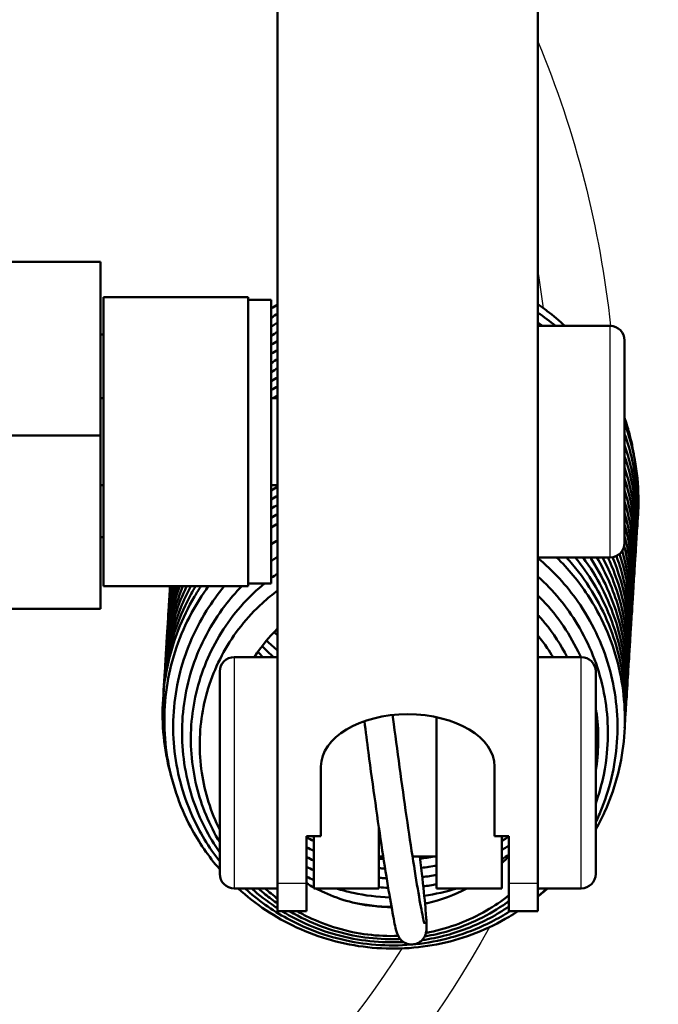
# Model space of a CAD drawing. Header units: millimetres. Extents: x 155 to 950, y -844 to 1327.
# Tile 53 of 56: x 303 to 325, y 1056 to 1090. Entities that reach past the tile are written whole.
import ezdxf

# ---------------------------------------------------------------- set-up
doc = ezdxf.new("R2010")
doc.units = ezdxf.units.MM
doc.header["$LTSCALE"] = 0.75
doc.layers.add('Visible', color=7, linetype='Continuous', lineweight=50)
doc.layers.add('Visible Narrow', color=7, linetype='Continuous', lineweight=25)

msp = doc.modelspace()

# ---------------------------------------------------------------- linework, layer by layer
at = {"layer": 'Visible', "extrusion": (-1.22465e-16, -1, 2.96658e-13)}
for p, q in [((312.185, 1060.273, 262.159), (312.185, 1093.681, 306.426)), ((321.185, 1093.681, 306.426), (321.185, 1060.273, 262.159)), ((298.063, 1081.751, 273.755), (306.063, 1081.751, 273.755)), ((311.163, 1080.539, 273.755), (306.163, 1080.539, 273.755)), ((311.963, 1080.439, 273.755), (311.163, 1080.439, 273.755)), ((323.685, 1079.539, 273.755), (321.185, 1079.539, 273.755)), ((306.063, 1079.239, 174.955), (306.163, 1079.239, 174.955)), ((306.163, 1077.039, 273.755), (306.063, 1077.039, 273.755)), ((312.185, 1077.039, 273.755), (311.963, 1077.039, 273.755)), ((298.063, 1075.758, 279.951), (306.063, 1075.758, 279.951)), ((306.163, 1074.039, 273.755), (306.063, 1074.039, 273.755)), ((312.185, 1074.039, 273.755), (311.963, 1074.039, 273.755)), ((306.063, 1072.239, 174.955), (306.163, 1072.239, 174.955)), ((323.685, 1071.539, 273.755), (321.185, 1071.539, 273.755)), ((311.963, 1070.639, 273.755), (311.163, 1070.639, 273.755)), ((311.163, 1070.539, 273.755), (306.163, 1070.539, 273.755)), ((306.063, 1069.765, 273.755), (298.063, 1069.765, 273.755)), ((312.185, 1068.093, 258.589), (310.685, 1068.093, 258.589)), ((321.185, 1068.093, 258.589), (322.685, 1068.093, 258.589)), ((313.685, 1061.899, 264.314), (313.685, 1064.309, 267.507)), ((319.685, 1064.309, 267.507), (319.685, 1061.899, 264.314)), ((313.185, 1061.899, 264.314), (313.685, 1061.899, 264.314)), ((313.185, 1060.273, 262.159), (313.185, 1061.899, 264.314)), ((319.685, 1061.899, 264.314), (320.185, 1061.899, 264.314)), ((320.185, 1061.899, 264.314), (320.185, 1060.273, 262.159)), ((315.838, 1061.193, 258.589), (315.685, 1061.193, 258.589)), ((317.685, 1061.193, 258.589), (316.85, 1061.193, 258.589)), ((312.185, 1060.093, 258.589), (310.685, 1060.093, 258.589)), ((315.685, 1060.093, 258.589), (313.435, 1060.093, 258.589)), ((319.935, 1060.093, 258.589), (317.685, 1060.093, 258.589)), ((321.185, 1060.093, 258.589), (322.685, 1060.093, 258.589)), ((313.185, 1059.304, 259.268), (312.185, 1059.304, 259.268)), ((321.185, 1059.304, 259.268), (320.185, 1059.304, 259.268))]:
    msp.add_line(p, q, dxfattribs=at)
at = {"layer": 'Visible', "extrusion": (-3.63302e-29, -2.96658e-13, -1)}
for centre, radius, start, end in [((-288.563, 1075.8, 748.545), 126, 100.34185, 239.69339), ((-323.685, 1079.039, -273.755), 0.5, 90, 180), ((-323.685, 1072.039, -273.755), 0.5, 180, 270), ((-310.685, 1067.593, -258.589), 0.5, 0, 90), ((-322.685, 1067.593, -258.589), 0.5, 90, 180), ((-310.685, 1060.593, -258.589), 0.5, 270, 0), ((-322.685, 1060.593, -258.589), 0.5, 180, 270)]:
    msp.add_arc(centre, radius, start, end, dxfattribs=at)
at = {"layer": 'Visible', "extrusion": (1, -1.22465e-16, 0)}
for centre, radius, start, end in [((1075.551, 273.755, 306.063), 6.2, 0, 88.0855), ((1075.539, 273.755, 306.163), 5, 0, 180), ((1075.539, 273.755, 311.163), 5, 0, 180), ((1075.539, 273.755, 311.963), 4.9, 0, 180), ((1075.539, 273.755, 324.185), 3.5, 0, 180), ((1075.965, 273.755, 306.063), 6.2, 91.9145, 180), ((1064.093, 258.589, 323.185), 3.5, 0, 180), ((1064.093, 258.589, 317.685), 4, 61.3198, 180), ((1064.093, 258.589, 315.685), 4, 118.0272, 180), ((1064.093, 258.589, 313.435), 4, 123.2603, 180), ((1064.093, 258.589, 319.935), 4, 123.2603, 180)]:
    msp.add_arc(centre, radius, start, end, dxfattribs=at)
at = {"layer": 'Visible', "extrusion": (-1, 1.22465e-16, 0)}
msp.add_arc((-1064.093, 258.589, -310.185), 3.5, 0, 180, dxfattribs=at)
at = {"layer": 'Visible', "extrusion": (-4.6285e-15, 0.798193, -0.602401)}
msp.add_arc((-316.685, 854.663, 688.378), 3, 0, 180, dxfattribs=at)
at = {"layer": 'Visible', "extrusion": (-1, -3.31842e-14, 1.6872e-14)}
for centre in [(-1064.104, 259.268, -312.185), (-1064.104, 259.268, -320.185)]:
    msp.add_arc(centre, 4.8, 0, 37.0421, dxfattribs=at)
at = {"layer": 'Visible', "extrusion": (1, 2.99718e-14, -1.54144e-14)}
for centre in [(1064.104, 259.268, 313.185), (1064.104, 259.268, 321.185)]:
    msp.add_arc(centre, 4.8, 142.9579, 180, dxfattribs=at)
at = {"layer": 'Visible'}
for points in [[(311.963, 1080.132, 190.661), (312.036, 1080.186, 190.665), (312.11, 1080.238, 190.668), (312.185, 1080.289, 190.671)], [(311.963, 1079.82, 193.014), (312.036, 1079.873, 193.018), (312.11, 1079.925, 193.021), (312.185, 1079.975, 193.024)], [(321.185, 1079.995, 192.644), (321.396, 1079.853, 192.615), (321.601, 1079.701, 192.585), (321.798, 1079.539, 192.553)], [(321.185, 1079.653, 194.993), (321.241, 1079.615, 194.986), (321.295, 1079.577, 194.978), (321.35, 1079.539, 194.97)], [(311.963, 1079.193, 197.721), (312.036, 1079.246, 197.724), (312.11, 1079.297, 197.727), (312.185, 1079.347, 197.73)], [(311.963, 1078.879, 200.074), (312.036, 1078.932, 200.077), (312.11, 1078.983, 200.08), (312.185, 1079.032, 200.083)], [(311.963, 1078.566, 202.426), (312.036, 1078.618, 202.43), (312.11, 1078.668, 202.433), (312.185, 1078.718, 202.435)], [(311.963, 1078.253, 204.78), (312.036, 1078.305, 204.783), (312.11, 1078.355, 204.786), (312.185, 1078.404, 204.789)], [(311.963, 1077.94, 207.133), (312.036, 1077.991, 207.136), (312.11, 1078.041, 207.139), (312.185, 1078.089, 207.142)], [(311.963, 1077.625, 209.486), (312.036, 1077.676, 209.489), (312.11, 1077.726, 209.492), (312.185, 1077.774, 209.495)], [(311.963, 1077.311, 211.839), (312.036, 1077.362, 211.842), (312.11, 1077.411, 211.845), (312.185, 1077.459, 211.847)], [(312.023, 1077.039, 214.194), (312.077, 1077.074, 214.196), (312.131, 1077.11, 214.198), (312.185, 1077.144, 214.2)], [(311.963, 1073.854, 237.721), (312.036, 1073.9, 237.724), (312.11, 1073.946, 237.727), (312.185, 1073.991, 237.729)], [(311.963, 1073.539, 240.074), (312.036, 1073.585, 240.077), (312.11, 1073.631, 240.079), (312.185, 1073.675, 240.082)], [(311.963, 1073.223, 242.427), (312.036, 1073.27, 242.43), (312.11, 1073.315, 242.432), (312.185, 1073.359, 242.434)], [(311.963, 1072.908, 244.78), (312.036, 1072.954, 244.782), (312.11, 1072.999, 244.785), (312.185, 1073.042, 244.787)], [(311.963, 1072.569, 247.049), (312.036, 1072.616, 247.053), (312.11, 1072.661, 247.057), (312.185, 1072.705, 247.061)], [(311.963, 1071.993, 248.49), (312.036, 1072.042, 248.495), (312.11, 1072.089, 248.499), (312.185, 1072.136, 248.502)], [(311.963, 1070.82, 251.372), (312.036, 1070.875, 251.377), (312.11, 1070.929, 251.381), (312.185, 1070.981, 251.385)], [(308.356, 1068.767, 227.812), (308.381, 1069.363, 227.861), (308.474, 1069.961, 227.911), (308.632, 1070.539, 227.96)], [(308.377, 1069.1, 225.46), (308.398, 1069.584, 225.5), (308.463, 1070.067, 225.54), (308.57, 1070.539, 225.58)], [(308.397, 1069.423, 223.108), (308.413, 1069.798, 223.139), (308.455, 1070.172, 223.17), (308.523, 1070.539, 223.2)], [(308.459, 1070.411, 216.052), (308.46, 1070.454, 216.055), (308.463, 1070.496, 216.059), (308.465, 1070.539, 216.062)], [(312.185, 1069.082, 252.777), (311.882, 1068.785, 252.747), (311.611, 1068.451, 252.712), (311.381, 1068.093, 252.674)], [(312.062, 1068.957, 187.923), (312.103, 1068.919, 187.92), (312.144, 1068.882, 187.917), (312.185, 1068.845, 187.913)], [(311.802, 1068.667, 189.727), (311.926, 1068.546, 189.72), (312.053, 1068.431, 189.713), (312.185, 1068.32, 189.707)], [(311.503, 1068.275, 194.448), (311.56, 1068.213, 194.444), (311.618, 1068.153, 194.44), (311.677, 1068.093, 194.436)], [(311.647, 1068.472, 192.088), (311.775, 1068.341, 192.079), (311.909, 1068.214, 192.071), (312.048, 1068.093, 192.064)], [(313.185, 1061.854, 229.66), (313.268, 1061.813, 229.66), (313.351, 1061.773, 229.66), (313.435, 1061.734, 229.66)], [(319.935, 1061.737, 232.494), (320.02, 1061.787, 232.507), (320.103, 1061.839, 232.521), (320.185, 1061.892, 232.535)], [(313.185, 1061.516, 232.012), (313.268, 1061.475, 232.012), (313.351, 1061.435, 232.012), (313.435, 1061.397, 232.012)], [(313.185, 1061.178, 234.364), (313.268, 1061.136, 234.364), (313.351, 1061.097, 234.364), (313.435, 1061.059, 234.364)], [(315.685, 1061.125, 229.718), (315.74, 1061.119, 229.721), (315.796, 1061.115, 229.724), (315.851, 1061.11, 229.727)], [(317.114, 1061.128, 229.809), (317.271, 1061.144, 229.821), (317.428, 1061.166, 229.835), (317.584, 1061.193, 229.849)], [(319.935, 1061.106, 237.205), (320.02, 1061.156, 237.219), (320.103, 1061.209, 237.233), (320.185, 1061.263, 237.247)], [(319.935, 1060.962, 252.373), (320.021, 1061.044, 252.392), (320.105, 1061.128, 252.411), (320.185, 1061.215, 252.43)], [(313.185, 1060.84, 236.717), (313.268, 1060.799, 236.716), (313.351, 1060.759, 236.716), (313.435, 1060.722, 236.716)], [(315.685, 1060.795, 232.071), (315.758, 1060.788, 232.075), (315.83, 1060.782, 232.079), (315.903, 1060.777, 232.082)], [(317.151, 1060.806, 232.166), (317.33, 1060.827, 232.18), (317.508, 1060.854, 232.196), (317.685, 1060.887, 232.213)], [(313.185, 1060.501, 239.068), (313.268, 1060.461, 239.068), (313.351, 1060.422, 239.068), (313.435, 1060.385, 239.069)], [(317.188, 1060.485, 234.523), (317.355, 1060.505, 234.537), (317.521, 1060.531, 234.551), (317.685, 1060.563, 234.567)], [(312.185, 1059.742, 251.904), (312.034, 1059.853, 251.91), (311.888, 1059.97, 251.917), (311.747, 1060.093, 251.925)], [(313.185, 1060.274, 251.887), (313.267, 1060.224, 251.885), (313.351, 1060.176, 251.882), (313.435, 1060.13, 251.88)], [(315.685, 1060.135, 236.778), (315.794, 1060.125, 236.783), (315.902, 1060.117, 236.789), (316.01, 1060.113, 236.795)], [(317.223, 1060.164, 236.879), (317.378, 1060.184, 236.892), (317.532, 1060.209, 236.906), (317.685, 1060.239, 236.921)], [(317.256, 1059.843, 239.236), (317.637, 1059.895, 239.269), (318.016, 1059.979, 239.306), (318.384, 1060.093, 239.348)], [(321.524, 1060.093, 244.445), (321.414, 1059.997, 244.425), (321.301, 1059.903, 244.405), (321.185, 1059.813, 244.385)], [(321.239, 1060.093, 247.812), (321.221, 1060.077, 247.809), (321.203, 1060.06, 247.806), (321.185, 1060.044, 247.803)], [(321.495, 1060.093, 246.301), (321.394, 1060, 246.283), (321.291, 1059.909, 246.266), (321.185, 1059.821, 246.25)], [(314.776, 1059.612, 241.446), (315.217, 1059.516, 241.461), (315.671, 1059.462, 241.481), (316.124, 1059.452, 241.508)]]:
    msp.add_open_spline(points, degree=3, dxfattribs=at)
for points, knots in [([(321.185, 1080.29, 190.37), (321.296, 1080.214, 190.357), (321.404, 1080.136, 190.343), (321.722, 1079.894, 190.302), (321.927, 1079.721, 190.273), (322.122, 1079.539, 190.243)], [0.4782906, 0.4782906, 0.4782906, 0.4782906, 0.5185315, 0.5185315, 0.5988108, 0.5988108, 0.5988108, 0.5988108]), ([(311.963, 1079.507, 195.368), (311.987, 1079.524, 195.369), (312.011, 1079.542, 195.37), (312.085, 1079.594, 195.373), (312.135, 1079.628, 195.375), (312.185, 1079.662, 195.377)], [109.66841839, 109.66841839, 109.66841839, 109.66841839, 109.67736243, 109.67736243, 109.69550975, 109.69550975, 109.69550975, 109.69550975]), ([(324.185, 1076.361, 189.728), (324.243, 1076.192, 189.701), (324.295, 1076.022, 189.673), (324.416, 1075.571, 189.601), (324.476, 1075.285, 189.555), (324.519, 1074.997, 189.509)], [0.9830457, 0.9830457, 0.9830457, 0.9830457, 1.0368838, 1.0368838, 1.1249302, 1.1249302, 1.1249302, 1.1249302]), ([(324.185, 1076.187, 191.933), (324.208, 1076.126, 191.923), (324.229, 1076.065, 191.912), (324.526, 1075.194, 191.757), (324.668, 1074.328, 191.603), (324.664, 1073.268, 191.413), (324.655, 1073.061, 191.375), (324.638, 1072.854, 191.338)], [116.149754, 116.149754, 116.149754, 116.149754, 116.169469, 116.169469, 116.4297147, 116.4297147, 116.492662, 116.492662, 116.492662, 116.492662]), ([(324.185, 1075.801, 194.276), (324.291, 1075.508, 194.223), (324.379, 1075.21, 194.17), (324.627, 1074.127, 193.978), (324.684, 1073.308, 193.831), (324.616, 1072.509, 193.687)], [111.1470827, 111.1470827, 111.1470827, 111.1470827, 111.2411837, 111.2411837, 111.4853515, 111.4853515, 111.4853515, 111.4853515]), ([(324.185, 1075.415, 196.617), (324.345, 1074.959, 196.536), (324.463, 1074.488, 196.453), (324.627, 1073.415, 196.261), (324.647, 1072.8, 196.151), (324.596, 1072.193, 196.042)], [106.145265, 106.145265, 106.145265, 106.145265, 106.2912571, 106.2912571, 106.4759548, 106.4759548, 106.4759548, 106.4759548]), ([(324.185, 1075.029, 198.959), (324.396, 1074.41, 198.849), (324.53, 1073.763, 198.734), (324.612, 1072.706, 198.545), (324.611, 1072.292, 198.471), (324.577, 1071.881, 198.397)], [101.1434381, 101.1434381, 101.1434381, 101.1434381, 101.3412813, 101.3412813, 101.4662955, 101.4662955, 101.4662955, 101.4662955]), ([(324.185, 1074.641, 201.3), (324.444, 1073.861, 201.162), (324.58, 1073.032, 201.015), (324.584, 1071.991, 200.828), (324.575, 1071.769, 200.788), (324.556, 1071.547, 200.748)], [96.1415971, 96.1415971, 96.1415971, 96.1415971, 96.3913388, 96.3913388, 96.4587846, 96.4587846, 96.4587846, 96.4587846]), ([(324.185, 1074.25, 203.642), (324.227, 1074.12, 203.619), (324.266, 1073.99, 203.595), (324.521, 1073.033, 203.426), (324.604, 1072.161, 203.27), (324.54, 1071.273, 203.11), (324.538, 1071.236, 203.103), (324.534, 1071.2, 203.096)], [91.1400074, 91.1400074, 91.1400074, 91.1400074, 91.1812324, 91.1812324, 91.4414276, 91.4414276, 91.452561, 91.452561, 91.452561, 91.452561]), ([(324.185, 1073.856, 205.982), (324.277, 1073.564, 205.93), (324.351, 1073.268, 205.878), (324.537, 1072.283, 205.702), (324.573, 1071.571, 205.575), (324.514, 1070.873, 205.449)], [86.1388461, 86.1388461, 86.1388461, 86.1388461, 86.2313414, 86.2313414, 86.4441524, 86.4441524, 86.4441524, 86.4441524]), ([(324.185, 1073.461, 208.322), (324.323, 1073.007, 208.241), (324.42, 1072.54, 208.159), (324.529, 1071.574, 207.986), (324.536, 1071.066, 207.895), (324.494, 1070.562, 207.804)], [81.1378703, 81.1378703, 81.1378703, 81.1378703, 81.2813775, 81.2813775, 81.43429, 81.43429, 81.43429, 81.43429]), ([(324.185, 1073.066, 210.662), (324.366, 1072.449, 210.553), (324.471, 1071.808, 210.439), (324.507, 1070.862, 210.269), (324.5, 1070.551, 210.213), (324.474, 1070.242, 210.158)], [76.1369457, 76.1369457, 76.1369457, 76.1369457, 76.33141, 76.33141, 76.4255364, 76.4255364, 76.4255364, 76.4255364]), ([(324.185, 1072.668, 213.002), (324.405, 1071.891, 212.864), (324.505, 1071.072, 212.718), (324.471, 1070.144, 212.551), (324.463, 1070.02, 212.529), (324.453, 1069.896, 212.507)], [71.1360844, 71.1360844, 71.1360844, 71.1360844, 71.3814913, 71.3814913, 71.4191687, 71.4191687, 71.4191687, 71.4191687]), ([(324.185, 1072.266, 215.341), (324.216, 1072.152, 215.321), (324.245, 1072.037, 215.301), (324.444, 1071.151, 215.143), (324.499, 1070.345, 214.999), (324.431, 1069.557, 214.857)], [66.1355573, 66.1355573, 66.1355573, 66.1355573, 66.1714062, 66.1714062, 66.4120213, 66.4120213, 66.4120213, 66.4120213]), ([(324.17, 1071.916, 217.689), (324.249, 1071.623, 217.637), (324.311, 1071.326, 217.585), (324.443, 1070.44, 217.427), (324.461, 1069.837, 217.319), (324.412, 1069.242, 217.211)], [61.12965, 61.12965, 61.12965, 61.12965, 61.2214759, 61.2214759, 61.4025352, 61.4025352, 61.4025352, 61.4025352]), ([(323.9, 1071.587, 224.862), (323.987, 1071.352, 224.821), (324.062, 1071.114, 224.778), (324.341, 1070.046, 224.589), (324.42, 1069.173, 224.433), (324.354, 1068.297, 224.275), (324.352, 1068.272, 224.27), (324.35, 1068.247, 224.266)], [46.0357696, 46.0357696, 46.0357696, 46.0357696, 46.1114582, 46.1114582, 46.3716495, 46.3716495, 46.3793201, 46.3793201, 46.3793201, 46.3793201]), ([(324.01, 1071.659, 222.464), (324.267, 1070.877, 222.326), (324.399, 1070.046, 222.178), (324.398, 1069.015, 221.993), (324.389, 1068.805, 221.955), (324.371, 1068.594, 221.917)], [51.0714844, 51.0714844, 51.0714844, 51.0714844, 51.3215614, 51.3215614, 51.3855949, 51.3855949, 51.3855949, 51.3855949]), ([(324.101, 1071.761, 220.072), (324.258, 1071.228, 219.977), (324.358, 1070.678, 219.88), (324.427, 1069.731, 219.71), (324.425, 1069.329, 219.638), (324.392, 1068.929, 219.566)], [56.1035789, 56.1035789, 56.1035789, 56.1035789, 56.2714999, 56.2714999, 56.3929442, 56.3929442, 56.3929442, 56.3929442]), ([(311.963, 1071.411, 249.931), (312.002, 1071.439, 249.934), (312.042, 1071.467, 249.936), (312.117, 1071.517, 249.94), (312.151, 1071.54, 249.942), (312.185, 1071.562, 249.944)], [12.46336723, 12.46336723, 12.46336723, 12.46336723, 12.47797968, 12.47797968, 12.49028349, 12.49028349, 12.49028349, 12.49028349]), ([(321.185, 1071.513, 248.192), (321.711, 1071.077, 248.118), (322.18, 1070.567, 248.034), (323.044, 1069.331, 247.832), (323.411, 1068.565, 247.709), (323.871, 1066.975, 247.454), (323.97, 1066.13, 247.318), (323.889, 1064.476, 247.05), (323.709, 1063.644, 246.914), (323.336, 1062.707, 246.757), (323.264, 1062.542, 246.729), (323.185, 1062.379, 246.702)], [18.157545, 18.157545, 18.157545, 18.157545, 18.362903, 18.362903, 18.613867, 18.613867, 18.865445, 18.865445, 19.117286, 19.117286, 19.171762, 19.171762, 19.171762, 19.171762]), ([(321.834, 1071.539, 246.565), (322.238, 1071.143, 246.489), (322.6, 1070.705, 246.407), (323.38, 1069.52, 246.189), (323.736, 1068.716, 246.046), (324.161, 1067.06, 245.752), (324.237, 1066.186, 245.596), (324.1, 1064.485, 245.289), (323.887, 1063.634, 245.135), (323.438, 1062.606, 244.944), (323.318, 1062.366, 244.899), (323.185, 1062.132, 244.854)], [0.611278, 0.611278, 0.611278, 0.611278, 0.78127, 0.78127, 1.04168, 1.04168, 1.301868, 1.301868, 1.561979, 1.561979, 1.64328, 1.64328, 1.64328, 1.64328]), ([(322.171, 1071.539, 244.15), (322.319, 1071.377, 244.12), (322.46, 1071.209, 244.088), (323.116, 1070.356, 243.929), (323.531, 1069.58, 243.789), (324.079, 1067.958, 243.501), (324.218, 1067.092, 243.347), (324.212, 1066.04, 243.158), (324.203, 1065.84, 243.122), (324.187, 1065.641, 243.086)], [5.6650737, 5.6650737, 5.6650737, 5.6650737, 5.7311046, 5.7311046, 5.9915366, 5.9915366, 6.2517804, 6.2517804, 6.3124091, 6.3124091, 6.3124091, 6.3124091]), ([(322.475, 1071.539, 241.736), (322.944, 1070.963, 241.629), (323.334, 1070.316, 241.511), (323.954, 1068.848, 241.248), (324.158, 1067.994, 241.097), (324.242, 1066.756, 240.876), (324.239, 1066.366, 240.805), (324.207, 1065.978, 240.735)], [10.7170045, 10.7170045, 10.7170045, 10.7170045, 10.941415, 10.941415, 11.2017158, 11.2017158, 11.319602, 11.319602, 11.319602, 11.319602]), ([(322.748, 1071.539, 239.323), (322.992, 1071.205, 239.261), (323.21, 1070.852, 239.197), (323.788, 1069.725, 238.993), (324.055, 1068.888, 238.846), (324.259, 1067.465, 238.592), (324.276, 1066.874, 238.486), (324.227, 1066.291, 238.381)], [15.7667089, 15.7667089, 15.7667089, 15.7667089, 15.8913417, 15.8913417, 16.1516929, 16.1516929, 16.3291153, 16.3291153, 16.3291153, 16.3291153]), ([(322.997, 1071.539, 236.911), (323.044, 1071.466, 236.897), (323.091, 1071.393, 236.884), (323.582, 1070.587, 236.736), (323.91, 1069.771, 236.592), (324.261, 1068.176, 236.308), (324.313, 1067.382, 236.166), (324.247, 1066.605, 236.026)], [20.8150135, 20.8150135, 20.8150135, 20.8150135, 20.8412373, 20.8412373, 21.1016303, 21.1016303, 21.3386816, 21.3386816, 21.3386816, 21.3386816]), ([(323.221, 1071.539, 234.498), (323.538, 1070.998, 234.4), (323.791, 1070.418, 234.296), (324.215, 1069.003, 234.045), (324.324, 1068.133, 233.89), (324.285, 1067.168, 233.716), (324.278, 1067.055, 233.696), (324.268, 1066.943, 233.676)], [25.862238, 25.862238, 25.862238, 25.862238, 26.0514981, 26.0514981, 26.3117151, 26.3117151, 26.3459842, 26.3459842, 26.3459842, 26.3459842]), ([(323.423, 1071.539, 232.087), (323.567, 1071.265, 232.037), (323.694, 1070.984, 231.986), (324.109, 1069.897, 231.793), (324.283, 1069.037, 231.641), (324.322, 1067.887, 231.434), (324.314, 1067.587, 231.381), (324.29, 1067.289, 231.327)], [30.9080283, 30.9080283, 30.9080283, 30.9080283, 31.0013572, 31.0013572, 31.2616318, 31.2616318, 31.3522791, 31.3522791, 31.3522791, 31.3522791]), ([(323.607, 1071.539, 229.675), (323.966, 1070.768, 229.536), (324.201, 1069.929, 229.389), (324.344, 1068.598, 229.151), (324.35, 1068.103, 229.062), (324.31, 1067.611, 228.974)], [35.9532082, 35.9532082, 35.9532082, 35.9532082, 36.2115967, 36.2115967, 36.3608871, 36.3608871, 36.3608871, 36.3608871]), ([(323.768, 1071.546, 227.266), (323.976, 1071.041, 227.176), (324.131, 1070.515, 227.082), (324.354, 1069.307, 226.867), (324.387, 1068.608, 226.742), (324.329, 1067.922, 226.618)], [40.9967772, 40.9967772, 40.9967772, 40.9967772, 41.1615631, 41.1615631, 41.370756, 41.370756, 41.370756, 41.370756]), ([(310.185, 1061.688, 250.53), (309.822, 1062.288, 250.58), (309.548, 1062.951, 250.639), (309.203, 1064.359, 250.768), (309.145, 1065.127, 250.84), (309.276, 1066.621, 250.982), (309.468, 1067.368, 251.054), (310.074, 1068.745, 251.185), (310.497, 1069.393, 251.246), (311.23, 1070.196, 251.319), (311.474, 1070.426, 251.339), (311.732, 1070.639, 251.357)], [6.9367442, 6.9367442, 6.9367442, 6.9367442, 7.1474982, 7.1474982, 7.3734646, 7.3734646, 7.5996405, 7.5996405, 7.8265745, 7.8265745, 7.9264797, 7.9264797, 7.9264797, 7.9264797]), ([(321.185, 1070.876, 249.61), (321.721, 1070.395, 249.528), (322.19, 1069.829, 249.435), (322.971, 1068.535, 249.223), (323.272, 1067.778, 249.101), (323.61, 1066.228, 248.85), (323.65, 1065.415, 248.719), (323.495, 1064.085, 248.501), (323.369, 1063.546, 248.412), (323.185, 1063.028, 248.325)], [13.4580741, 13.4580741, 13.4580741, 13.4580741, 13.6752159, 13.6752159, 13.9159597, 13.9159597, 14.1570168, 14.1570168, 14.3228254, 14.3228254, 14.3228254, 14.3228254]), ([(308.506, 1063.972, 244.074), (308.394, 1064.367, 244.106), (308.312, 1064.77, 244.138), (308.159, 1066.034, 244.241), (308.196, 1066.922, 244.314), (308.551, 1068.616, 244.456), (308.873, 1069.445, 244.527), (309.383, 1070.308, 244.595), (309.456, 1070.424, 244.604), (309.531, 1070.539, 244.613)], [3.5233713, 3.5233713, 3.5233713, 3.5233713, 3.6461036, 3.6461036, 3.9066047, 3.9066047, 4.1671505, 4.1671505, 4.2082276, 4.2082276, 4.2082276, 4.2082276]), ([(310.185, 1060.75, 245.905), (309.797, 1061.199, 245.942), (309.458, 1061.693, 245.986), (308.782, 1062.967, 246.103), (308.504, 1063.796, 246.182), (308.231, 1065.479, 246.347), (308.234, 1066.354, 246.435), (308.517, 1068.037, 246.605), (308.802, 1068.866, 246.689), (309.378, 1069.936, 246.797), (309.573, 1070.245, 246.828), (309.788, 1070.539, 246.857)], [20.720266, 20.720266, 20.720266, 20.720266, 20.897664, 20.897664, 21.15438, 21.15438, 21.411423, 21.411423, 21.668753, 21.668753, 21.777683, 21.777683, 21.777683, 21.777683]), ([(308.233, 1066.795, 241.925), (308.242, 1067.039, 241.945), (308.264, 1067.282, 241.965), (308.411, 1068.38, 242.056), (308.671, 1069.23, 242.129), (309.145, 1070.187, 242.207), (309.242, 1070.364, 242.221), (309.346, 1070.539, 242.235)], [8.7833947, 8.7833947, 8.7833947, 8.7833947, 8.8565141, 8.8565141, 9.1170595, 9.1170595, 9.1777395, 9.1777395, 9.1777395, 9.1777395]), ([(308.253, 1067.123, 239.573), (308.255, 1067.172, 239.577), (308.257, 1067.221, 239.581), (308.312, 1068.134, 239.656), (308.509, 1069, 239.73), (308.938, 1070.052, 239.817), (309.054, 1070.299, 239.838), (309.182, 1070.539, 239.857)], [13.7915997, 13.7915997, 13.7915997, 13.7915997, 13.8063739, 13.8063739, 14.0669088, 14.0669088, 14.1483022, 14.1483022, 14.1483022, 14.1483022]), ([(308.274, 1067.459, 237.221), (308.305, 1068.178, 237.28), (308.434, 1068.899, 237.34), (308.762, 1069.907, 237.426), (308.89, 1070.227, 237.452), (309.038, 1070.539, 237.478)], [18.8007204, 18.8007204, 18.8007204, 18.8007204, 19.0167149, 19.0167149, 19.1197546, 19.1197546, 19.1197546, 19.1197546]), ([(308.295, 1067.786, 234.869), (308.317, 1068.313, 234.912), (308.392, 1068.839, 234.956), (308.616, 1069.753, 235.033), (308.749, 1070.152, 235.066), (308.911, 1070.539, 235.098)], [23.8087619, 23.8087619, 23.8087619, 23.8087619, 23.9665481, 23.9665481, 24.0919679, 24.0919679, 24.0919679, 24.0919679]), ([(308.315, 1068.109, 232.516), (308.329, 1068.443, 232.544), (308.363, 1068.777, 232.571), (308.501, 1069.591, 232.639), (308.63, 1070.073, 232.68), (308.802, 1070.539, 232.719)], [28.8162405, 28.8162405, 28.8162405, 28.8162405, 28.9164512, 28.9164512, 29.0648404, 29.0648404, 29.0648404, 29.0648404]), ([(308.335, 1068.433, 230.164), (308.341, 1068.574, 230.175), (308.35, 1068.715, 230.187), (308.417, 1069.424, 230.246), (308.534, 1069.991, 230.294), (308.71, 1070.539, 230.34)], [33.8240104, 33.8240104, 33.8240104, 33.8240104, 33.8663429, 33.8663429, 34.0382796, 34.0382796, 34.0382796, 34.0382796]), ([(308.417, 1069.746, 220.755), (308.427, 1069.979, 220.774), (308.446, 1070.21, 220.794), (308.48, 1070.473, 220.815), (308.485, 1070.506, 220.818), (308.489, 1070.539, 220.821)], [53.85667844, 53.85667844, 53.85667844, 53.85667844, 53.92629373, 53.92629373, 53.93633227, 53.93633227, 53.93633227, 53.93633227]), ([(308.437, 1070.075, 218.403), (308.439, 1070.112, 218.406), (308.441, 1070.149, 218.409), (308.449, 1070.304, 218.422), (308.459, 1070.421, 218.432), (308.47, 1070.539, 218.442)], [58.86495443, 58.86495443, 58.86495443, 58.86495443, 58.87614796, 58.87614796, 58.91153199, 58.91153199, 58.91153199, 58.91153199]), ([(310.185, 1061.026, 247.444), (309.804, 1061.511, 247.485), (309.481, 1062.045, 247.532), (308.896, 1063.352, 247.651), (308.683, 1064.163, 247.729), (308.529, 1065.791, 247.888), (308.587, 1066.63, 247.971), (308.966, 1068.225, 248.129), (309.292, 1069.002, 248.207), (309.912, 1069.99, 248.304), (310.117, 1070.272, 248.331), (310.341, 1070.539, 248.357)], [15.923017, 15.923017, 15.923017, 15.923017, 16.10765, 16.10765, 16.353815, 16.353815, 16.600706, 16.600706, 16.847994, 16.847994, 16.951976, 16.951976, 16.951976, 16.951976]), ([(310.185, 1061.334, 248.985), (309.798, 1061.887, 249.032), (309.487, 1062.499, 249.086), (309.015, 1063.876, 249.212), (308.881, 1064.669, 249.288), (308.876, 1066.236, 249.439), (309.004, 1067.031, 249.517), (309.504, 1068.522, 249.662), (309.883, 1069.237, 249.732), (310.54, 1070.1, 249.813), (310.734, 1070.325, 249.834), (310.942, 1070.539, 249.854)], [11.328328, 11.328328, 11.328328, 11.328328, 11.530689, 11.530689, 11.766686, 11.766686, 12.00319, 12.00319, 12.240392, 12.240392, 12.329441, 12.329441, 12.329441, 12.329441]), ([(310.185, 1062.117, 252.08), (309.876, 1062.735, 252.132), (309.663, 1063.41, 252.191), (309.457, 1064.799, 252.317), (309.468, 1065.532, 252.386), (309.723, 1066.941, 252.517), (309.97, 1067.635, 252.582), (310.667, 1068.893, 252.698), (311.125, 1069.473, 252.75), (311.825, 1070.112, 252.804), (312.002, 1070.257, 252.816), (312.185, 1070.393, 252.827)], [2.7508917, 2.7508917, 2.7508917, 2.7508917, 2.9586606, 2.9586606, 3.1739111, 3.1739111, 3.3901055, 3.3901055, 3.6066572, 3.6066572, 3.674901, 3.674901, 3.674901, 3.674901]), ([(321.185, 1070.222, 251.025), (321.209, 1070.199, 251.021), (321.233, 1070.175, 251.016), (321.793, 1069.609, 250.92), (322.244, 1068.972, 250.815), (322.608, 1068.225, 250.693), (322.638, 1068.159, 250.682), (322.668, 1068.093, 250.671)], [8.9597195, 8.9597195, 8.9597195, 8.9597195, 8.9699741, 8.9699741, 9.2001653, 9.2001653, 9.2220641, 9.2220641, 9.2220641, 9.2220641]), ([(321.185, 1069.546, 252.435), (321.268, 1069.456, 252.42), (321.349, 1069.364, 252.404), (321.724, 1068.908, 252.327), (321.985, 1068.511, 252.261), (322.202, 1068.093, 252.192)], [4.6623556, 4.6623556, 4.6623556, 4.6623556, 4.6992829, 4.6992829, 4.8411141, 4.8411141, 4.8411141, 4.8411141]), ([(321.185, 1068.839, 253.839), (321.3, 1068.698, 253.815), (321.409, 1068.552, 253.791), (321.58, 1068.302, 253.748), (321.647, 1068.198, 253.731), (321.71, 1068.093, 253.713)], [0.56683856, 0.56683856, 0.56683856, 0.56683856, 0.62166245, 0.62166245, 0.65875166, 0.65875166, 0.65875166, 0.65875166]), ([(323.185, 1066.368, 250.39), (323.199, 1066.28, 250.376), (323.212, 1066.192, 250.362), (323.303, 1065.457, 250.242), (323.289, 1064.791, 250.133), (323.185, 1064.146, 250.026)], [9.4039077, 9.4039077, 9.4039077, 9.4039077, 9.4308107, 9.4308107, 9.6290266, 9.6290266, 9.6290266, 9.6290266]), ([(315.185, 1065.874, 264.086), (315.229, 1065.523, 264.215), (315.276, 1065.159, 264.307), (315.402, 1064.213, 264.446), (315.483, 1063.623, 264.436), (315.646, 1062.476, 264.231), (315.728, 1061.919, 264.034), (315.884, 1060.894, 263.474), (315.958, 1060.427, 263.11), (316.092, 1059.625, 262.249), (316.151, 1059.292, 261.751), (316.254, 1058.778, 260.644), (316.248, 1058.684, 260.032), (316.364, 1058.44, 259.349), (316.376, 1058.415, 259.288), (316.412, 1058.363, 259.205), (316.424, 1058.348, 259.183), (316.463, 1058.304, 259.128), (316.495, 1058.271, 259.094), (316.592, 1058.209, 259.036), (316.648, 1058.182, 259.011), (316.775, 1058.156, 258.968), (316.838, 1058.154, 258.949), (316.955, 1058.172, 258.914), (317.008, 1058.191, 258.897), (317.102, 1058.239, 258.861), (317.141, 1058.269, 258.843), (317.207, 1058.333, 258.801), (317.231, 1058.366, 258.777), (317.27, 1058.429, 258.725), (317.283, 1058.456, 258.696), (317.304, 1058.511, 258.628), (317.311, 1058.534, 258.589), (317.324, 1058.59, 258.479), (317.327, 1058.614, 258.408), (317.339, 1058.714, 258.088), (317.337, 1058.768, 257.84), (317.332, 1058.963, 257.181), (317.321, 1059.121, 256.779), (317.28, 1059.613, 255.857), (317.242, 1059.99, 255.361), (317.167, 1060.67, 254.721), (317.138, 1060.924, 254.521), (317.106, 1061.193, 254.344)], [5.933402, 5.933402, 5.933402, 5.933402, 6.13862, 6.13862, 6.459466, 6.459466, 6.780334, 6.780334, 7.101786, 7.101786, 7.425662, 7.425662, 7.767069, 7.767069, 7.800469, 7.800469, 7.812513, 7.812513, 7.830818, 7.830818, 7.84439, 7.84439, 7.854579, 7.854579, 7.863791, 7.863791, 7.874023, 7.874023, 7.886792, 7.886792, 7.902631, 7.902631, 7.923964, 7.923964, 7.962907, 7.962907, 8.100449, 8.100449, 8.334324, 8.334324, 8.669289, 8.669289, 8.845419, 8.845419, 8.845419, 8.845419]), ([(316.165, 1066.089, 264.053), (316.178, 1065.986, 264.093), (316.191, 1065.882, 264.129), (316.275, 1065.227, 264.339), (316.352, 1064.649, 264.425), (316.511, 1063.496, 264.411), (316.592, 1062.921, 264.31), (316.752, 1061.832, 263.93), (316.83, 1061.319, 263.651), (316.974, 1060.408, 262.946), (317.04, 1060.01, 262.52), (317.153, 1059.375, 261.57), (317.201, 1059.134, 261.048), (317.248, 1058.93, 260.267), (317.261, 1058.886, 260.03), (317.266, 1058.87, 259.748), (317.266, 1058.869, 259.706), (317.266, 1058.869, 259.664)], [5.915838, 5.915838, 5.915838, 5.915838, 5.976671, 5.976671, 6.295661, 6.295661, 6.614857, 6.614857, 6.933807, 6.933807, 7.251638, 7.251638, 7.564385, 7.564385, 7.69725, 7.69725, 7.720428, 7.720428, 7.720428, 7.720428]), ([(319.935, 1061.421, 234.85), (319.995, 1061.456, 234.859), (320.054, 1061.493, 234.869), (320.137, 1061.546, 234.883), (320.161, 1061.561, 234.887), (320.185, 1061.577, 234.891)], [85.93700506, 85.93700506, 85.93700506, 85.93700506, 85.95797499, 85.95797499, 85.96676181, 85.96676181, 85.96676181, 85.96676181]), ([(315.685, 1060.464, 234.425), (315.712, 1060.462, 234.426), (315.739, 1060.46, 234.427), (315.829, 1060.452, 234.432), (315.892, 1060.448, 234.435), (315.956, 1060.444, 234.439)], [85.49389301, 85.49389301, 85.49389301, 85.49389301, 85.50193314, 85.50193314, 85.5210898, 85.5210898, 85.5210898, 85.5210898]), ([(320.49, 1059.304, 246.15), (320.392, 1059.239, 246.137), (320.292, 1059.177, 246.124), (319.469, 1058.686, 246.024), (318.664, 1058.369, 245.949), (317.012, 1058.013, 245.837), (316.144, 1057.968, 245.798), (314.457, 1058.155, 245.756), (313.615, 1058.39, 245.754), (312.109, 1059.087, 245.782), (311.42, 1059.547, 245.811), (310.823, 1060.093, 245.853)], [19.587297, 19.587297, 19.587297, 19.587297, 19.622739, 19.622739, 19.876475, 19.876475, 20.130776, 20.130776, 20.386007, 20.386007, 20.62872, 20.62872, 20.62872, 20.62872]), ([(320.214, 1059.304, 247.659), (320.009, 1059.173, 247.633), (319.797, 1059.051, 247.607), (318.861, 1058.574, 247.503), (318.069, 1058.322, 247.438), (316.463, 1058.085, 247.342), (315.628, 1058.097, 247.31), (314.024, 1058.383, 247.282), (313.234, 1058.661, 247.285), (311.994, 1059.338, 247.318), (311.499, 1059.69, 247.341), (311.054, 1060.093, 247.371)], [14.8104773, 14.8104773, 14.8104773, 14.8104773, 14.8835983, 14.8835983, 15.1272632, 15.1272632, 15.3714865, 15.3714865, 15.6162075, 15.6162075, 15.7955311, 15.7955311, 15.7955311, 15.7955311]), ([(312.185, 1059.403, 248.844), (312.156, 1059.422, 248.845), (312.127, 1059.441, 248.846), (311.814, 1059.651, 248.858), (311.542, 1059.863, 248.872), (311.285, 1060.093, 248.889)], [11.0493892, 11.0493892, 11.0493892, 11.0493892, 11.0597265, 11.0597265, 11.1625476, 11.1625476, 11.1625476, 11.1625476]), ([(312.185, 1059.569, 250.374), (312.038, 1059.67, 250.38), (311.895, 1059.776, 250.386), (311.675, 1059.954, 250.397), (311.594, 1060.023, 250.402), (311.515, 1060.093, 250.407)], [6.64387207, 6.64387207, 6.64387207, 6.64387207, 6.69718756, 6.69718756, 6.72887081, 6.72887081, 6.72887081, 6.72887081]), ([(313.504, 1060.093, 251.879), (313.602, 1060.042, 251.877), (313.702, 1059.993, 251.875), (314.358, 1059.696, 251.867), (314.963, 1059.535, 251.875), (315.754, 1059.458, 251.905), (315.939, 1059.449, 251.914), (316.125, 1059.449, 251.923)], [17.4441856, 17.4441856, 17.4441856, 17.4441856, 17.4772697, 17.4772697, 17.6602694, 17.6602694, 17.7156942, 17.7156942, 17.7156942, 17.7156942]), ([(314.215, 1060.093, 239.078), (314.407, 1060.033, 239.082), (314.602, 1059.982, 239.088), (315.213, 1059.849, 239.108), (315.639, 1059.797, 239.127), (316.066, 1059.782, 239.152)], [94.1236831, 94.1236831, 94.1236831, 94.1236831, 94.183897, 94.183897, 94.3113795, 94.3113795, 94.3113795, 94.3113795]), ([(317.282, 1059.57, 252.003), (317.311, 1059.576, 252.006), (317.34, 1059.582, 252.008), (317.839, 1059.697, 252.053), (318.298, 1059.868, 252.104), (318.725, 1060.093, 252.164)], [17.8319847, 17.8319847, 17.8319847, 17.8319847, 17.8408291, 17.8408291, 17.9860368, 17.9860368, 17.9860368, 17.9860368]), ([(320.185, 1059.655, 250.749), (320.158, 1059.635, 250.745), (320.132, 1059.616, 250.741), (319.503, 1059.171, 250.651), (318.821, 1058.84, 250.577), (317.838, 1058.546, 250.495), (317.556, 1058.481, 250.474), (317.271, 1058.434, 250.455)], [5.7930711, 5.7930711, 5.7930711, 5.7930711, 5.8030471, 5.8030471, 6.0256265, 6.0256265, 6.1119367, 6.1119367, 6.1119367, 6.1119367]), ([(320.185, 1059.856, 252.299), (319.938, 1059.66, 252.26), (319.676, 1059.482, 252.224), (318.797, 1058.976, 252.114), (318.125, 1058.721, 252.049), (317.397, 1058.572, 251.997), (317.356, 1058.564, 251.994), (317.316, 1058.557, 251.991)], [1.5806503, 1.5806503, 1.5806503, 1.5806503, 1.6754358, 1.6754358, 1.8866722, 1.8866722, 1.8989173, 1.8989173, 1.8989173, 1.8989173]), ([(320.185, 1059.466, 249.201), (319.762, 1059.179, 249.143), (319.306, 1058.937, 249.091), (318.305, 1058.536, 248.994), (317.745, 1058.387, 248.951), (317.177, 1058.305, 248.917)], [10.204218, 10.204218, 10.204218, 10.204218, 10.3576191, 10.3576191, 10.5291131, 10.5291131, 10.5291131, 10.5291131]), ([(316.541, 1058.241, 248.882), (315.769, 1058.199, 248.844), (314.979, 1058.283, 248.822), (313.572, 1058.667, 248.812), (312.929, 1058.946, 248.82), (312.343, 1059.304, 248.839)], [10.5929802, 10.5929802, 10.5929802, 10.5929802, 10.8251667, 10.8251667, 11.0307785, 11.0307785, 11.0307785, 11.0307785]), ([(316.426, 1058.346, 250.407), (316.252, 1058.338, 250.399), (316.078, 1058.337, 250.391), (315.159, 1058.368, 250.355), (314.407, 1058.516, 250.342), (313.326, 1058.918, 250.345), (312.954, 1059.096, 250.35), (312.6, 1059.304, 250.36)], [6.1965976, 6.1965976, 6.1965976, 6.1965976, 6.2486701, 6.2486701, 6.4726231, 6.4726231, 6.5949133, 6.5949133, 6.5949133, 6.5949133]), ([(316.358, 1058.453, 251.934), (316.004, 1058.441, 251.917), (315.65, 1058.456, 251.903), (314.594, 1058.587, 251.872), (313.892, 1058.793, 251.867), (313.118, 1059.165, 251.877), (312.989, 1059.232, 251.88), (312.862, 1059.304, 251.882)], [1.9951525, 1.9951525, 1.9951525, 1.9951525, 2.1006574, 2.1006574, 2.314477, 2.314477, 2.3580198, 2.3580198, 2.3580198, 2.3580198])]:
    msp.add_open_spline(points, degree=3, knots=knots, dxfattribs=at)
at = {"layer": 'Visible Narrow', "extrusion": (-1.22465e-16, -1, 2.96658e-13)}
for p, q in [((312.185, 1060.273, 262.159), (313.185, 1060.273, 262.159)), ((320.185, 1060.273, 262.159), (321.185, 1060.273, 262.159))]:
    msp.add_line(p, q, dxfattribs=at)
at = {"layer": 'Visible Narrow'}
for centre, radius, start, end in [((288.563, 1075.8, -745.545), 123, 300.46164, 79.24806), ((288.563, 1075.8, -744.557), 33.107, 7.5515, 9.8111), ((288.563, 1075.8, -744.557), 33.107, 297.0774, 327.5184)]:
    msp.add_arc(centre, radius, start, end, dxfattribs=at)
at = {"layer": 'Visible Narrow', "extrusion": (-3.63302e-29, -2.96658e-13, -1)}
for start, end in [(157.4141, 173.9259), (208.8403, 240.5809)]:
    msp.add_arc((-288.563, 1075.8, 745.545), 35.332, start, end, dxfattribs=at)
at = {"layer": 'Visible Narrow', "extrusion": (-1, 1.22465e-16, 0)}
for centre in [(-1075.539, 273.755, -323.685), (-1064.093, 258.589, -322.685)]:
    msp.add_arc(centre, 4, 0, 180, dxfattribs=at)
at = {"layer": 'Visible Narrow', "extrusion": (1, -1.22465e-16, 0)}
msp.add_arc((1064.093, 258.589, 310.685), 4, 0, 180, dxfattribs=at)
at = {"layer": 'Visible Narrow'}
for points, knots in [([(322.119, 1079.539, 190.297), (322.087, 1079.568, 190.302), (322.055, 1079.597, 190.307), (321.759, 1079.864, 190.354), (321.479, 1080.085, 190.393), (321.185, 1080.286, 190.429)], [-0.023958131, -0.023958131, -0.023958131, -0.023958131, -0.0234375, -0.0234375, -0.019149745, -0.019149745, -0.019149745, -0.019149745]), ([(316.126, 1059.444, 251.992), (315.551, 1059.444, 251.963), (314.975, 1059.531, 251.945), (314.104, 1059.806, 251.936), (313.793, 1059.936, 251.937), (313.495, 1060.093, 251.942)], [-0.9004895, -0.9004895, -0.9004895, -0.9004895, -0.890625, -0.890625, -0.88488026, -0.88488026, -0.88488026, -0.88488026])]:
    msp.add_open_spline(points, degree=3, knots=knots, dxfattribs=at)
for points in [[(324.52, 1074.988, 189.522), (324.451, 1075.454, 189.601), (324.339, 1075.913, 189.679), (324.185, 1076.36, 189.754)], [(320.185, 1061.212, 252.474), (320.105, 1061.125, 252.455), (320.021, 1061.04, 252.438), (319.935, 1060.958, 252.42)], [(313.435, 1060.125, 251.943), (313.351, 1060.171, 251.944), (313.267, 1060.219, 251.946), (313.185, 1060.269, 251.948)], [(318.733, 1060.093, 252.224), (318.278, 1059.852, 252.164), (317.789, 1059.673, 252.112), (317.283, 1059.565, 252.07)]]:
    msp.add_open_spline(points, degree=3, dxfattribs=at)
for points, weights in [([(312.185, 1068.316, 189.762), (311.986, 1068.483, 189.77), (311.8, 1068.664, 189.78)], [0.992543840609, 0.987705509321, 0.984242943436]), ([(311.673, 1068.093, 194.488), (311.585, 1068.181, 194.493), (311.501, 1068.273, 194.498)], [0.982714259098, 0.981219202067, 0.980035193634]), ([(312.042, 1068.093, 192.119), (311.836, 1068.274, 192.128), (311.645, 1068.47, 192.139)], [0.989661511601, 0.985024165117, 0.981908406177]), ([(313.435, 1061.729, 229.724), (313.309, 1061.787, 229.724), (313.185, 1061.849, 229.724)], [0.977731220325, 0.978652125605, 0.979957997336]), ([(320.185, 1061.888, 232.591), (320.062, 1061.808, 232.571), (319.935, 1061.733, 232.551)], [0.996417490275, 0.993336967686, 0.990710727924]), ([(313.435, 1061.391, 232.076), (313.309, 1061.449, 232.076), (313.185, 1061.511, 232.076)], [0.977584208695, 0.978472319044, 0.97974406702]), ([(320.185, 1061.574, 234.947), (320.062, 1061.493, 234.926), (319.935, 1061.417, 234.907)], [0.996935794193, 0.993808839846, 0.991138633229]), ([(313.435, 1061.054, 234.429), (313.309, 1061.111, 234.428), (313.185, 1061.173, 234.428)], [0.977442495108, 0.978297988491, 0.979535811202]), ([(315.852, 1061.105, 229.796), (315.768, 1061.111, 229.792), (315.685, 1061.119, 229.788)], [0.992614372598, 0.991045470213, 0.989620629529]), ([(317.612, 1061.193, 229.919), (317.365, 1061.149, 229.897), (317.114, 1061.123, 229.877)], [0.978619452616, 0.980606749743, 0.983871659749]), ([(320.185, 1061.259, 237.302), (320.062, 1061.178, 237.282), (319.935, 1061.101, 237.262)], [0.997461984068, 0.994288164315, 0.991573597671]), ([(313.435, 1060.717, 236.781), (313.309, 1060.773, 236.78), (313.185, 1060.835, 236.78)], [0.977306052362, 0.978129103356, 0.979333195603]), ([(315.904, 1060.772, 232.152), (315.794, 1060.779, 232.146), (315.685, 1060.789, 232.141)], [0.994007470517, 0.991866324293, 0.989973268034]), ([(317.685, 1060.882, 232.28), (317.42, 1060.832, 232.255), (317.152, 1060.801, 232.234)], [0.977914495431, 0.97978716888, 0.983129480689]), ([(313.435, 1060.38, 239.133), (313.309, 1060.436, 239.132), (313.185, 1060.496, 239.132)], [0.977174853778, 0.97796563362, 0.979136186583]), ([(315.957, 1060.439, 234.508), (315.821, 1060.447, 234.501), (315.685, 1060.46, 234.494)], [0.995476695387, 0.992711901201, 0.990330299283]), ([(317.685, 1060.558, 234.634), (317.438, 1060.51, 234.611), (317.188, 1060.48, 234.591)], [0.977771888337, 0.979464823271, 0.982435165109]), ([(316.067, 1059.777, 239.221), (315.112, 1059.808, 239.166), (314.198, 1060.093, 239.145)], [0.998676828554, 0.978098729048, 0.975813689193]), ([(316.011, 1060.108, 236.864), (315.848, 1060.115, 236.855), (315.685, 1060.13, 236.847)], [0.997029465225, 0.993584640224, 0.99069172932]), ([(317.685, 1060.234, 236.988), (317.455, 1060.189, 236.966), (317.223, 1060.159, 236.947)], [0.977633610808, 0.9791589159, 0.981789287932]), ([(318.4, 1060.093, 239.415), (317.84, 1059.918, 239.353), (317.256, 1059.838, 239.304)], [0.975590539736, 0.974934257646, 0.981193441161]), ([(316.018, 1059.45, 241.571), (315.495, 1059.469, 241.542), (314.98, 1059.566, 241.522)], [0.998046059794, 0.986831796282, 0.981202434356])]:
    msp.add_rational_spline(points, weights, degree=2, dxfattribs=at)

doc.saveas('drawing.dxf')
